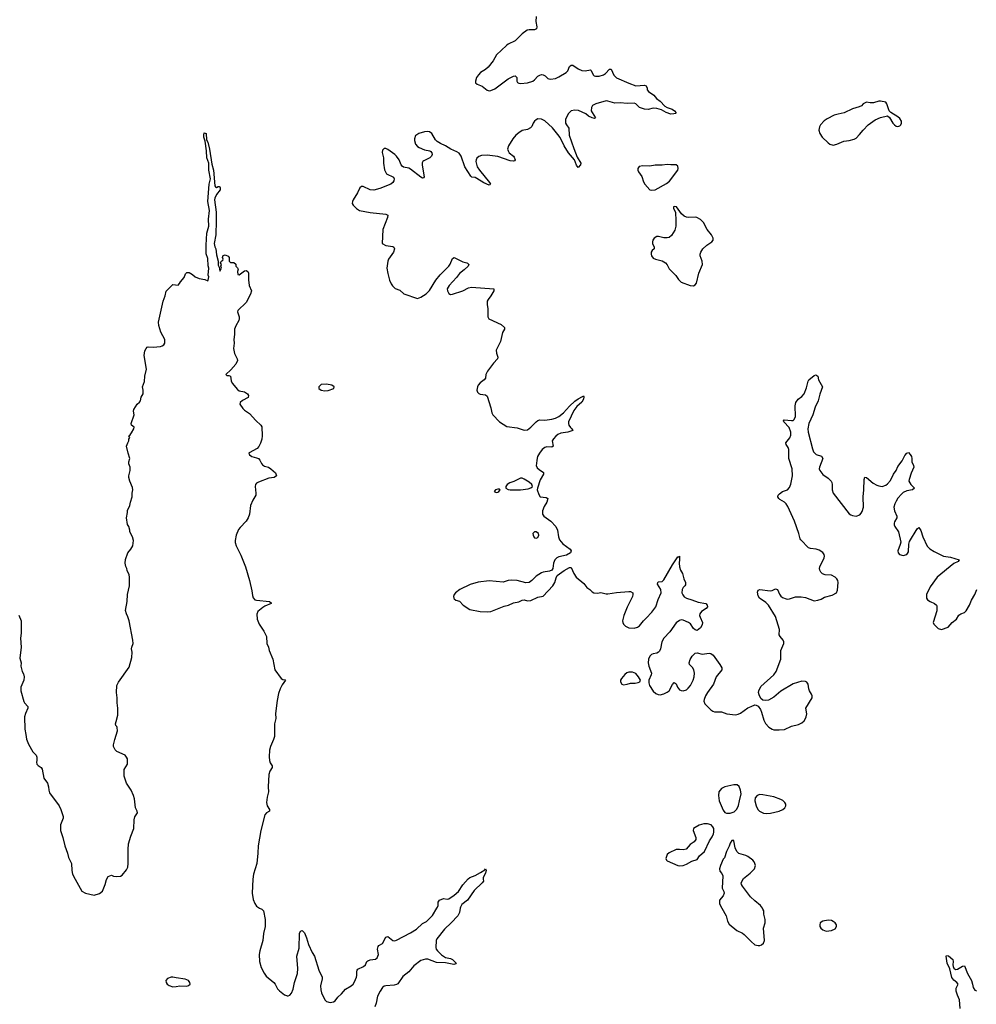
# Model space of a CAD drawing. Header units: inches. Extents: x 1603746 to 1744129, y 385869 to 533836.
# Tile 8 of 105: x 1636938 to 1647887, y 398899 to 410174. Entities that reach past the tile are written whole.
import ezdxf

# ---------------------------------------------------------------- set-up
doc = ezdxf.new("R2010")
doc.units = ezdxf.units.IN
doc.header["$MEASUREMENT"] = 0
for name, color, linetype in [('B6339', 7, 'Continuous'), ('B6349', 7, 'Continuous'), ('B6430', 7, 'Continuous'), ('B6440', 7, 'Continuous'), ('B6441', 7, 'Continuous')]:
    doc.layers.add(name, color=color, linetype=linetype)

msp = doc.modelspace()

# ---------------------------------------------------------------- linework, layer by layer
at = {"layer": 'B6339', "color": 6, "elevation": 300}
msp.add_lwpolyline([(1639682, 400000), (1639710, 399987), (1639729, 399970), (1639749, 399870), (1639746, 399790), (1639730, 399710), (1639722, 399630), (1639685, 399510), (1639677, 399470), (1639681, 399390), (1639702, 399322), (1639735, 399255), (1639759, 399219), (1639847, 399147), (1639861, 399130), (1639890, 399074), (1639910, 399052), (1639970, 399006), (1639990, 398998), (1640000, 398997)], dxfattribs=at)
msp.add_lwpolyline([(1638690, 399210), (1638670, 399209), (1638630, 399193), (1638612, 399170), (1638613, 399150), (1638627, 399130), (1638650, 399114), (1638690, 399100), (1638730, 399102), (1638772, 399112), (1638850, 399106), (1638870, 399113), (1638889, 399130), (1638887, 399150), (1638870, 399171), (1638830, 399188), (1638730, 399200)], close=True, dxfattribs=at)
at = {"layer": 'B6349', "color": 6}
for points, elevation in [([(1640000, 398997), (1640010, 398996), (1640030, 399005), (1640050, 399028), (1640069, 399071), (1640084, 399150), (1640117, 399250), (1640122, 399310), (1640110, 399450), (1640138, 399542), (1640141, 399710), (1640150, 399737), (1640170, 399743), (1640196, 399716), (1640219, 399659), (1640243, 399583), (1640287, 399490), (1640311, 399451), (1640361, 399290), (1640398, 399210), (1640400, 399190), (1640381, 399110), (1640384, 399064), (1640394, 399030), (1640430, 398951), (1640450, 398930), (1640490, 398920), (1640530, 398927), (1640550, 398940), (1640579, 398981), (1640621, 399019), (1640668, 399072), (1640731, 399110), (1640754, 399130), (1640770, 399155), (1640793, 399210), (1640798, 399230), (1640795, 399270), (1640801, 399290), (1640810, 399302), (1640874, 399330), (1640894, 399350), (1640912, 399388), (1640923, 399397), (1640950, 399409), (1641010, 399416), (1641028, 399432), (1641044, 399470), (1641034, 399530), (1641039, 399561), (1641048, 399572), (1641090, 399595), (1641130, 399669), (1641150, 399675), (1641209, 399629), (1641230, 399626), (1641250, 399633), (1641410, 399719), (1641479, 399761), (1641550, 399823), (1641593, 399847), (1641663, 399917), (1641712, 400000)], 300), ([(1641980, 400000), (1641970, 399950), (1641951, 399910), (1641877, 399830), (1641799, 399761), (1641712, 399650), (1641704, 399630), (1641702, 399550), (1641705, 399530), (1641719, 399510), (1641766, 399466), (1641810, 399435), (1641870, 399424), (1641890, 399412), (1641934, 399370), (1641930, 399361), (1641905, 399355), (1641813, 399373), (1641710, 399378), (1641610, 399417), (1641583, 399417), (1641530, 399400), (1641450, 399339), (1641390, 399271), (1641324, 399216), (1641266, 399134), (1641250, 399124), (1641223, 399117), (1641129, 399111), (1641110, 399106), (1641090, 399092), (1641062, 399050), (1641035, 398990), (1641017, 398910), (1641002, 398870)], 300), ([(1644976, 400000), (1645025, 399910), (1645039, 399850), (1645058, 399818), (1645144, 399744), (1645210, 399714), (1645230, 399699), (1645310, 399616), (1645350, 399581), (1645390, 399571), (1645410, 399571), (1645430, 399579), (1645450, 399598), (1645461, 399630), (1645450, 399770), (1645470, 399830), (1645471, 399870), (1645453, 399930), (1645453, 399970), (1645445, 399990), (1645438, 400000)], 400), ([(1647702, 398850), (1647695, 398950), (1647670, 399002), (1647655, 399050), (1647657, 399083), (1647679, 399130), (1647663, 399150), (1647630, 399175), (1647606, 399206), (1647585, 399305), (1647554, 399370), (1647541, 399450), (1647544, 399456), (1647570, 399452), (1647617, 399410), (1647622, 399390), (1647618, 399350), (1647620, 399330), (1647630, 399311), (1647650, 399299), (1647670, 399301), (1647730, 399336), (1647750, 399338), (1647784, 399250), (1647831, 399171), (1647845, 399130), (1647852, 399090), (1647870, 399060), (1647890, 399053)], 300)]:
    msp.add_lwpolyline(points, dxfattribs=dict(at, elevation=elevation))
at = {"layer": 'B6349', "color": 6, "elevation": 400}
msp.add_lwpolyline([(1646190, 399862), (1646131, 399850), (1646100, 399830), (1646094, 399810), (1646095, 399790), (1646107, 399770), (1646130, 399750), (1646170, 399737), (1646230, 399742), (1646270, 399764), (1646286, 399790), (1646286, 399810), (1646272, 399830), (1646250, 399848), (1646230, 399858)], close=True, dxfattribs=at)
at = {"layer": 'B6430', "color": 6, "elevation": 300}
msp.add_lwpolyline([(1636930, 403356), (1636955, 403290), (1636954, 403150), (1636947, 403090), (1636954, 402990), (1636941, 402861), (1636955, 402810), (1636951, 402770), (1636966, 402710), (1636982, 402682), (1636991, 402650), (1636984, 402610), (1636951, 402530), (1636951, 402490), (1636986, 402366), (1636994, 402350), (1637032, 402310), (1637032, 402290), (1637004, 402230), (1636994, 402190), (1636996, 402050), (1637010, 401990), (1637016, 401936), (1637037, 401877), (1637090, 401791), (1637127, 401750), (1637136, 401730), (1637136, 401690), (1637131, 401670), (1637136, 401650), (1637150, 401634), (1637183, 401610), (1637196, 401590), (1637215, 401490), (1637256, 401430), (1637267, 401390), (1637270, 401350), (1637280, 401320), (1637390, 401170), (1637410, 401131), (1637436, 401050), (1637436, 401030), (1637405, 400955), (1637404, 400890), (1637432, 400810), (1637453, 400713), (1637484, 400630), (1637498, 400578), (1637530, 400512), (1637534, 400430), (1637543, 400390), (1637572, 400330), (1637650, 400194), (1637690, 400170), (1637790, 400150), (1637852, 400168), (1637885, 400195), (1637917, 400270), (1637932, 400328), (1637950, 400361), (1637990, 400378), (1638010, 400366), (1638050, 400363), (1638090, 400365), (1638110, 400376), (1638161, 400439), (1638175, 400470), (1638179, 400510), (1638178, 400670), (1638184, 400736), (1638210, 400823), (1638244, 400910), (1638249, 401011), (1638256, 401044), (1638285, 401090), (1638281, 401110), (1638262, 401150), (1638253, 401250), (1638239, 401290), (1638213, 401350), (1638159, 401430), (1638132, 401510), (1638134, 401586), (1638171, 401650), (1638170, 401710), (1638162, 401730), (1638144, 401750), (1638050, 401794), (1638030, 401813), (1638012, 401850), (1638012, 401870), (1638026, 401930), (1638058, 402030), (1638054, 402070), (1638050, 402079), (1638037, 402090), (1638033, 402110), (1638044, 402136), (1638060, 402210), (1638060, 402290), (1638052, 402352), (1638054, 402410), (1638045, 402470), (1638049, 402550), (1638070, 402589), (1638190, 402759), (1638220, 402870), (1638227, 402930), (1638219, 402970), (1638221, 402990), (1638236, 403030), (1638234, 403070), (1638192, 403290), (1638177, 403337), (1638159, 403370), (1638149, 403410), (1638169, 403510), (1638172, 403590), (1638194, 403690), (1638196, 403790), (1638190, 403815), (1638167, 403867), (1638166, 403890), (1638152, 403912), (1638144, 403950), (1638150, 403991), (1638177, 404070), (1638210, 404110), (1638233, 404150), (1638239, 404210), (1638229, 404250), (1638199, 404310), (1638199, 404330), (1638189, 404369), (1638173, 404393), (1638161, 404470), (1638173, 404530), (1638170, 404554), (1638199, 404610), (1638206, 404650), (1638227, 404710), (1638224, 404750), (1638232, 404790), (1638230, 404818), (1638199, 404890), (1638189, 404930), (1638189, 404950), (1638204, 405010), (1638202, 405050), (1638189, 405089), (1638189, 405110), (1638199, 405150), (1638179, 405210), (1638162, 405290), (1638175, 405330), (1638188, 405350), (1638188, 405372), (1638198, 405390), (1638189, 405410), (1638202, 405418), (1638219, 405441), (1638244, 405490), (1638248, 405508), (1638218, 405530), (1638213, 405550), (1638249, 405649), (1638239, 405690), (1638244, 405710), (1638282, 405770), (1638310, 405792), (1638319, 405810), (1638329, 405850), (1638353, 405890), (1638353, 405930), (1638344, 405970), (1638366, 406030), (1638369, 406091), (1638389, 406170), (1638364, 406330), (1638370, 406382), (1638384, 406410), (1638397, 406423), (1638410, 406427), (1638465, 406425), (1638550, 406432), (1638570, 406438), (1638589, 406450), (1638601, 406470), (1638599, 406510), (1638554, 406594), (1638529, 406670), (1638526, 406710), (1638579, 406950), (1638602, 407010), (1638615, 407065), (1638690, 407142), (1638750, 407134), (1638768, 407152), (1638778, 407170), (1638819, 407221), (1638837, 407263), (1638850, 407278), (1638878, 407278), (1638916, 407256), (1638948, 407228), (1638991, 407210), (1639057, 407197), (1639090, 407183), (1639096, 407190), (1639101, 407230), (1639097, 407250), (1639101, 407330), (1639094, 407354), (1639090, 407438), (1639074, 407494), (1639072, 407590), (1639080, 407730), (1639104, 407810), (1639100, 407890), (1639110, 407990), (1639091, 408091), (1639108, 408292), (1639120, 408350), (1639102, 408450), (1639104, 408530), (1639080, 408590), (1639076, 408670), (1639061, 408781), (1639047, 408830), (1639045, 408850), (1639050, 408877), (1639071, 408870), (1639077, 408797), (1639090, 408771), (1639112, 408690), (1639138, 408518), (1639158, 408450), (1639173, 408273), (1639179, 408259), (1639190, 408252), (1639210, 408262), (1639222, 408262), (1639230, 408261), (1639234, 408250), (1639234, 408226), (1639190, 408172), (1639170, 408130), (1639167, 408110), (1639188, 407970), (1639188, 407870), (1639181, 407710), (1639165, 407610), (1639170, 407571), (1639181, 407550), (1639190, 407482), (1639209, 407410), (1639210, 407362), (1639221, 407341), (1639230, 407294), (1639248, 407330), (1639242, 407350), (1639248, 407370), (1639238, 407390), (1639240, 407400), (1639250, 407414), (1639262, 407418), (1639266, 407430), (1639258, 407450), (1639267, 407473), (1639290, 407482), (1639324, 407464), (1639334, 407450), (1639334, 407410), (1639350, 407394), (1639390, 407394), (1639410, 407374), (1639413, 407353), (1639430, 407334), (1639437, 407317), (1639432, 407290), (1639434, 407254), (1639450, 407252), (1639510, 407296), (1639530, 407301), (1639550, 407291), (1639557, 407270), (1639555, 407195), (1639563, 407130), (1639590, 407070), (1639581, 407030), (1639530, 406937), (1639435, 406845), (1639431, 406830), (1639451, 406771), (1639451, 406750), (1639446, 406730), (1639410, 406669), (1639398, 406630), (1639397, 406570), (1639388, 406510), (1639391, 406471), (1639386, 406410), (1639396, 406350), (1639426, 406290), (1639430, 406270), (1639412, 406230), (1639355, 406165), (1639299, 406110), (1639310, 406099), (1639330, 406098), (1639350, 406091), (1639359, 406039), (1639371, 406011), (1639430, 405937), (1639450, 405925), (1639510, 405913), (1639547, 405890), (1639557, 405870), (1639552, 405848), (1639488, 405812), (1639463, 405790), (1639456, 405770), (1639490, 405722), (1639510, 405703), (1639570, 405665), (1639642, 405582), (1639699, 405530), (1639709, 405510), (1639713, 405410), (1639708, 405370), (1639695, 405325), (1639674, 405286), (1639656, 405264), (1639566, 405214), (1639562, 405210), (1639567, 405190), (1639596, 405170), (1639650, 405156), (1639670, 405147), (1639687, 405130), (1639704, 405090), (1639716, 405076), (1639741, 405061), (1639786, 405050), (1639814, 405030), (1639866, 404986), (1639878, 404950), (1639851, 404930), (1639790, 404922), (1639670, 404876), (1639650, 404865), (1639638, 404850), (1639634, 404830), (1639642, 404750), (1639639, 404730), (1639606, 404670), (1639580, 404610), (1639568, 404510), (1639553, 404470), (1639530, 404430), (1639460, 404360), (1639444, 404336), (1639417, 404270), (1639405, 404210), (1639406, 404186), (1639416, 404150), (1639470, 404043), (1639524, 403910), (1639570, 403753), (1639594, 403634), (1639601, 403581), (1639610, 403553), (1639630, 403532), (1639650, 403526), (1639799, 403510), (1639815, 403495), (1639815, 403490), (1639743, 403457), (1639719, 403441), (1639664, 403396), (1639653, 403367), (1639657, 403310), (1639678, 403250), (1639732, 403170), (1639762, 403110), (1639767, 403030), (1639784, 402990), (1639792, 402950), (1639834, 402850), (1639859, 402730), (1639930, 402629), (1639950, 402618), (1639975, 402615), (1639979, 402610), (1639943, 402557), (1639918, 402510), (1639901, 402459), (1639884, 402376), (1639865, 402230), (1639869, 402170), (1639855, 402110), (1639854, 401966), (1639843, 401930), (1639808, 401852), (1639799, 401810), (1639793, 401733), (1639796, 401690), (1639803, 401663), (1639826, 401630), (1639829, 401610), (1639801, 401570), (1639788, 401530), (1639780, 401390), (1639786, 401330), (1639770, 401270), (1639764, 401210), (1639771, 401170), (1639799, 401130), (1639797, 401110), (1639763, 401090), (1639745, 401070), (1639697, 400890), (1639667, 400713), (1639665, 400630), (1639651, 400510), (1639615, 400390), (1639607, 400333), (1639599, 400170), (1639610, 400098), (1639630, 400052), (1639650, 400024), (1639670, 400006), (1639682, 400000)], dxfattribs=at)
at = {"layer": 'B6440', "color": 6}
for points, elevation in [([(1642678, 410000), (1642607, 409933), (1642530, 409893), (1642510, 409878), (1642396, 409770), (1642356, 409704), (1642301, 409630), (1642270, 409602), (1642213, 409567), (1642190, 409544), (1642168, 409510), (1642155, 409470), (1642154, 409450), (1642174, 409434), (1642230, 409411), (1642290, 409368), (1642310, 409360), (1642330, 409361), (1642377, 409383), (1642530, 409496), (1642590, 409527), (1642610, 409530), (1642621, 409521), (1642628, 409510), (1642629, 409470), (1642636, 409456), (1642650, 409445), (1642670, 409442), (1642750, 409450), (1642810, 409469), (1642830, 409484), (1642870, 409528), (1642890, 409540), (1642910, 409545), (1642930, 409543), (1642952, 409532), (1642982, 409502), (1642995, 409495), (1643012, 409492), (1643070, 409501), (1643110, 409518), (1643193, 409567), (1643211, 409589), (1643230, 409636), (1643250, 409654), (1643270, 409653), (1643329, 409610), (1643371, 409591), (1643410, 409589), (1643470, 409601), (1643480, 409590), (1643502, 409542), (1643512, 409532), (1643530, 409526), (1643570, 409527), (1643619, 409541), (1643642, 409558), (1643690, 409606), (1643706, 409606), (1643737, 409537), (1643770, 409509), (1643910, 409446), (1643990, 409417), (1644090, 409425), (1644110, 409416), (1644120, 409390), (1644121, 409370), (1644133, 409350), (1644196, 409310), (1644226, 409270), (1644270, 409240), (1644322, 409182), (1644347, 409167), (1644405, 409150), (1644432, 409130), (1644452, 409108), (1644442, 409098), (1644426, 409094), (1644390, 409093), (1644336, 409110), (1644282, 409142), (1644230, 409157), (1644190, 409159), (1644130, 409146), (1644090, 409148), (1644030, 409170), (1643990, 409209), (1643970, 409219), (1643890, 409213), (1643810, 409220), (1643750, 409217), (1643670, 409242), (1643650, 409243), (1643533, 409210), (1643494, 409190), (1643482, 409170), (1643480, 409130), (1643489, 409109), (1643528, 409050), (1643516, 409044), (1643489, 409050), (1643450, 409070), (1643416, 409096), (1643334, 409134), (1643290, 409139), (1643249, 409130), (1643219, 409101), (1643191, 409050), (1643184, 409030), (1643186, 408990), (1643195, 408970), (1643224, 408930), (1643228, 408850), (1643279, 408699), (1643319, 408599), (1643362, 408530), (1643358, 408510), (1643330, 408481), (1643310, 408508), (1643287, 408567), (1643220, 408650), (1643169, 408730), (1643124, 408824), (1643099, 408859), (1643036, 408936), (1642950, 409016), (1642910, 409036), (1642870, 409038), (1642850, 409028), (1642831, 409010), (1642816, 408990), (1642799, 408950), (1642786, 408934), (1642750, 408918), (1642690, 408903), (1642650, 408879), (1642616, 408850), (1642581, 408810), (1642533, 408730), (1642522, 408690), (1642528, 408670), (1642542, 408650), (1642591, 408611), (1642599, 408599), (1642609, 408570), (1642602, 408558), (1642588, 408552), (1642550, 408556), (1642410, 408606), (1642290, 408621), (1642222, 408618), (1642193, 408607), (1642171, 408589), (1642162, 408570), (1642160, 408550), (1642175, 408490), (1642199, 408450), (1642315, 408310), (1642326, 408290), (1642319, 408281), (1642310, 408280), (1642250, 408307), (1642170, 408355), (1642150, 408365), (1642112, 408372), (1642100, 408380), (1642031, 408490), (1641990, 408612), (1641967, 408647), (1641942, 408662), (1641872, 408692), (1641811, 408730), (1641755, 408755), (1641717, 408777), (1641698, 408798), (1641655, 408870), (1641630, 408888), (1641610, 408893), (1641570, 408889), (1641508, 408870), (1641483, 408857), (1641470, 408846), (1641457, 408810), (1641457, 408790), (1641469, 408750), (1641490, 408723), (1641510, 408709), (1641570, 408685), (1641633, 408673), (1641645, 408665), (1641656, 408650), (1641658, 408630), (1641652, 408610), (1641634, 408590), (1641563, 408557), (1641552, 408548), (1641546, 408534), (1641545, 408510), (1641565, 408395), (1641566, 408374), (1641558, 408362), (1641550, 408359), (1641530, 408371), (1641410, 408463), (1641390, 408474), (1641330, 408486), (1641315, 408495), (1641304, 408510), (1641281, 408570), (1641250, 408611), (1641230, 408630), (1641150, 408689), (1641130, 408697), (1641110, 408697), (1641090, 408678), (1641087, 408653), (1641101, 408590), (1641103, 408530), (1641115, 408455), (1641123, 408430), (1641138, 408410), (1641216, 408370), (1641223, 408350), (1641220, 408330), (1641210, 408310), (1641186, 408290), (1641059, 408241), (1640990, 408220), (1640950, 408227), (1640870, 408262), (1640850, 408265), (1640830, 408250), (1640803, 408190), (1640754, 408110), (1640746, 408090), (1640745, 408070), (1640756, 408050), (1640792, 408010), (1640827, 407987), (1640950, 407964), (1641128, 407948), (1641150, 407936), (1641149, 407910), (1641094, 407770), (1641088, 407610), (1641129, 407589), (1641210, 407576), (1641219, 407570), (1641227, 407550), (1641217, 407510), (1641159, 407430), (1641151, 407410), (1641141, 407330), (1641151, 407269), (1641172, 407190), (1641190, 407149), (1641206, 407126), (1641237, 407097), (1641290, 407075), (1641334, 407034), (1641490, 406981), (1641530, 406996), (1641590, 407035), (1641630, 407072), (1641702, 407190), (1641749, 407251), (1641850, 407350), (1641866, 407374), (1641890, 407438), (1641910, 407449), (1642010, 407401), (1642055, 407390), (1642065, 407385), (1642077, 407370), (1642070, 407350), (1642027, 407310), (1641970, 407267), (1641938, 407222), (1641852, 407130), (1641832, 407090), (1641834, 407070), (1641850, 407039), (1641870, 407028), (1641890, 407030), (1642010, 407069), (1642076, 407104), (1642108, 407112), (1642363, 407090), (1642363, 407070), (1642330, 407010), (1642298, 406970), (1642290, 406950), (1642287, 406910), (1642295, 406865), (1642297, 406770), (1642309, 406749), (1642450, 406682), (1642485, 406650), (1642488, 406630), (1642462, 406590), (1642440, 406490), (1642392, 406390), (1642394, 406354), (1642412, 406310), (1642408, 406290), (1642361, 406239), (1642291, 406149), (1642275, 406110), (1642268, 406070), (1642255, 406050), (1642210, 406016), (1642186, 405990), (1642176, 405970), (1642170, 405930), (1642176, 405910), (1642193, 405893), (1642210, 405886), (1642270, 405877), (1642290, 405864), (1642331, 405730), (1642341, 405670), (1642354, 405650), (1642428, 405568), (1642515, 405515), (1642630, 405500), (1642710, 405475), (1642750, 405477), (1642790, 405507), (1642850, 405568), (1642870, 405584), (1642890, 405593), (1642948, 405588), (1643030, 405598), (1643070, 405610), (1643110, 405630), (1643161, 405670), (1643230, 405748), (1643290, 405807), (1643330, 405833), (1643381, 405859), (1643390, 405868), (1643396, 405856), (1643391, 405830), (1643370, 405795), (1643315, 405745), (1643282, 405698), (1643221, 405570), (1643218, 405550), (1643222, 405530), (1643242, 405502), (1643258, 405490), (1643268, 405470), (1643210, 405450), (1643130, 405437), (1643098, 405422), (1643075, 405405), (1643046, 405374), (1643034, 405350), (1643044, 405290), (1643030, 405280), (1642970, 405283), (1642950, 405276), (1642918, 405250), (1642887, 405210), (1642866, 405170), (1642856, 405130), (1642852, 405092), (1642851, 405070), (1642862, 405042), (1642883, 405023), (1642932, 404990), (1642932, 404970), (1642896, 404904), (1642864, 404810), (1642862, 404790), (1642878, 404738), (1642896, 404710), (1642963, 404703), (1642984, 404690), (1642973, 404650), (1642942, 404598), (1642922, 404550), (1642923, 404510), (1642938, 404490), (1643018, 404430), (1643073, 404370), (1643094, 404330), (1643104, 404250), (1643117, 404217), (1643155, 404170), (1643237, 404110), (1643248, 404090), (1643242, 404070), (1643197, 404043), (1643110, 404023), (1643084, 404010), (1643064, 403990), (1643054, 403970), (1643047, 403950), (1643041, 403890), (1643027, 403870), (1643003, 403857), (1642930, 403848), (1642910, 403839), (1642850, 403800), (1642799, 403750), (1642770, 403730), (1642730, 403724), (1642633, 403750), (1642570, 403757), (1642530, 403752), (1642470, 403734), (1642310, 403746), (1642186, 403734), (1642095, 403705), (1641977, 403650), (1641926, 403610), (1641912, 403590), (1641904, 403570), (1641905, 403550), (1641910, 403540), (1641930, 403526), (1641970, 403515), (1642015, 403470), (1642090, 403418), (1642210, 403396), (1642290, 403392), (1642330, 403397), (1642484, 403456), (1642534, 403470), (1642590, 403496), (1642650, 403507), (1642690, 403525), (1642710, 403529), (1642750, 403520), (1642790, 403523), (1642870, 403559), (1642930, 403574), (1643041, 403690), (1643062, 403730), (1643077, 403783), (1643091, 403809), (1643170, 403868), (1643230, 403901), (1643250, 403902), (1643280, 403830), (1643307, 403790), (1643396, 403716), (1643430, 403672), (1643462, 403650), (1643490, 403623), (1643511, 403611), (1643550, 403606), (1643590, 403613), (1643650, 403598), (1643670, 403598), (1643770, 403615), (1643910, 403627), (1643930, 403624), (1643954, 403610), (1643956, 403590), (1643952, 403570), (1643892, 403448), (1643853, 403350), (1643837, 403290), (1643840, 403270), (1643849, 403250), (1643870, 403228), (1643910, 403209), (1643970, 403204), (1644010, 403217), (1644030, 403232), (1644076, 403290), (1644110, 403320), (1644173, 403390), (1644218, 403450), (1644246, 403534), (1644279, 403610), (1644275, 403650), (1644239, 403710), (1644241, 403730), (1644250, 403735), (1644290, 403740), (1644310, 403758), (1644408, 403930), (1644470, 404022), (1644478, 404022), (1644490, 404031), (1644491, 403991), (1644486, 403950), (1644488, 403908), (1644501, 403870), (1644525, 403830), (1644541, 403770), (1644559, 403730), (1644557, 403703), (1644550, 403690), (1644530, 403670), (1644522, 403650), (1644518, 403610), (1644526, 403586), (1644544, 403564), (1644568, 403548), (1644630, 403532), (1644705, 403505), (1644790, 403490), (1644807, 403470), (1644809, 403450), (1644796, 403430), (1644743, 403397), (1644723, 403370), (1644720, 403350), (1644725, 403330), (1644752, 403270), (1644750, 403243), (1644730, 403208), (1644690, 403181), (1644670, 403185), (1644650, 403202), (1644614, 403254), (1644592, 403272), (1644530, 403298), (1644510, 403302), (1644490, 403294), (1644450, 403266), (1644378, 403162), (1644310, 403093), (1644289, 403050), (1644272, 402968), (1644259, 402941), (1644250, 402930), (1644230, 402920), (1644190, 402912), (1644170, 402903), (1644150, 402885), (1644135, 402850), (1644131, 402810), (1644139, 402770), (1644170, 402690), (1644166, 402670), (1644139, 402610), (1644138, 402578), (1644146, 402550), (1644190, 402484), (1644217, 402457), (1644245, 402445), (1644270, 402444), (1644310, 402453), (1644350, 402473), (1644370, 402490), (1644410, 402560), (1644430, 402582), (1644450, 402568), (1644465, 402530), (1644490, 402501), (1644510, 402491), (1644530, 402489), (1644570, 402501), (1644590, 402517), (1644617, 402550), (1644645, 402610), (1644656, 402650), (1644661, 402690), (1644655, 402730), (1644637, 402757), (1644606, 402790), (1644600, 402810), (1644612, 402848), (1644634, 402886), (1644670, 402920), (1644690, 402923), (1644750, 402910), (1644830, 402918), (1644850, 402915), (1644875, 402895), (1644951, 402790), (1644974, 402750), (1644974, 402730), (1644911, 402649), (1644877, 402563), (1644810, 402470), (1644787, 402430), (1644773, 402390), (1644769, 402369), (1644778, 402338), (1644850, 402269), (1644870, 402254), (1644890, 402247), (1644970, 402249), (1645030, 402226), (1645130, 402214), (1645160, 402220), (1645187, 402233), (1645270, 402295), (1645310, 402308), (1645350, 402327), (1645366, 402326), (1645390, 402312), (1645416, 402276), (1645430, 402245), (1645453, 402153), (1645474, 402114), (1645512, 402072), (1645551, 402050), (1645570, 402043), (1645630, 402040), (1645690, 402045), (1645770, 402085), (1645850, 402102), (1645890, 402123), (1645915, 402145), (1645933, 402170), (1645941, 402190), (1645946, 402226), (1645937, 402290), (1646007, 402410), (1646008, 402430), (1646002, 402450), (1645976, 402490), (1645969, 402510), (1645964, 402564), (1645947, 402587), (1645930, 402596), (1645890, 402598), (1645790, 402570), (1645650, 402483), (1645570, 402417), (1645510, 402383), (1645470, 402376), (1645442, 402382), (1645421, 402401), (1645401, 402441), (1645395, 402470), (1645397, 402490), (1645421, 402539), (1645569, 402671), (1645597, 402710), (1645651, 402850), (1645651, 402950), (1645685, 403030), (1645685, 403050), (1645675, 403070), (1645640, 403110), (1645631, 403130), (1645635, 403190), (1645590, 403338), (1645510, 403469), (1645478, 403498), (1645407, 403550), (1645390, 403578), (1645382, 403618), (1645390, 403641), (1645410, 403648), (1645526, 403634), (1645550, 403639), (1645590, 403658), (1645610, 403648), (1645634, 403594), (1645650, 403572), (1645670, 403558), (1645710, 403542), (1645730, 403539), (1645750, 403542), (1645817, 403563), (1645883, 403563), (1645930, 403556), (1646030, 403520), (1646074, 403526), (1646110, 403538), (1646150, 403559), (1646237, 403583), (1646285, 403610), (1646299, 403641), (1646305, 403730), (1646302, 403750), (1646290, 403772), (1646270, 403791), (1646231, 403811), (1646158, 403818), (1646128, 403828), (1646107, 403847), (1646097, 403870), (1646093, 403890), (1646095, 403910), (1646145, 404010), (1646150, 404030), (1646146, 404050), (1646130, 404073), (1646090, 404098), (1646053, 404110), (1645990, 404118), (1645966, 404126), (1645878, 404218), (1645870, 404230), (1645855, 404290), (1645804, 404430), (1645730, 404600), (1645710, 404630), (1645690, 404648), (1645638, 404678), (1645625, 404690), (1645615, 404710), (1645618, 404730), (1645634, 404746), (1645670, 404769), (1645725, 404790), (1645750, 404816), (1645764, 404856), (1645782, 404950), (1645778, 405030), (1645742, 405150), (1645742, 405250), (1645734, 405274), (1645709, 405310), (1645705, 405330), (1645753, 405387), (1645763, 405417), (1645764, 405450), (1645744, 405504), (1645682, 405570), (1645681, 405579), (1645686, 405590), (1645770, 405582), (1645790, 405585), (1645803, 405597), (1645816, 405630), (1645812, 405750), (1645820, 405790), (1645847, 405830), (1645890, 405860), (1645916, 405890), (1645942, 405958), (1645964, 406036), (1645971, 406049), (1646030, 406099), (1646050, 406105), (1646073, 406093), (1646079, 406050), (1646125, 405970), (1646095, 405885), (1646078, 405810), (1646042, 405738), (1646014, 405650), (1645970, 405550), (1645959, 405490), (1645964, 405450), (1646010, 405259), (1646024, 405224), (1646054, 405194), (1646115, 405175), (1646129, 405150), (1646092, 405050), (1646090, 405030), (1646095, 405010), (1646130, 404964), (1646190, 404924), (1646226, 404890), (1646234, 404874), (1646237, 404850), (1646236, 404790), (1646250, 404751), (1646430, 404517), (1646450, 404503), (1646470, 404495), (1646510, 404488), (1646555, 404505), (1646570, 404521), (1646580, 404540), (1646595, 404590), (1646591, 404710), (1646601, 404790), (1646603, 404910), (1646610, 404935), (1646630, 404930), (1646705, 404865), (1646750, 404844), (1646770, 404836), (1646810, 404830), (1646850, 404843), (1646870, 404858), (1646903, 404897), (1646939, 404970), (1646968, 405012), (1646990, 405057), (1647037, 405123), (1647070, 405185), (1647090, 405211), (1647110, 405216), (1647130, 405196), (1647146, 405170), (1647150, 405150), (1647147, 405110), (1647169, 405070), (1647171, 405050), (1647140, 404980), (1647117, 404910), (1647116, 404890), (1647124, 404870), (1647139, 404850), (1647180, 404810), (1647158, 404790), (1647090, 404777), (1647050, 404758), (1647030, 404742), (1646990, 404695), (1646970, 404661), (1646953, 404630), (1646942, 404590), (1646950, 404550), (1646978, 404490), (1646979, 404470), (1646950, 404424), (1646945, 404410), (1646947, 404390), (1646955, 404370), (1646995, 404310), (1647021, 404190), (1647017, 404163), (1646988, 404090), (1646991, 404070), (1647008, 404048), (1647050, 404039), (1647090, 404049), (1647100, 404060), (1647110, 404081), (1647113, 404167), (1647123, 404197), (1647210, 404345), (1647230, 404359), (1647250, 404324), (1647275, 404250), (1647326, 404146), (1647353, 404113), (1647403, 404083), (1647511, 404030), (1647590, 404020), (1647691, 403990), (1647679, 403970), (1647630, 403947), (1647438, 403790), (1647360, 403680), (1647318, 403590), (1647317, 403550), (1647330, 403530), (1647358, 403510), (1647410, 403488), (1647430, 403470), (1647436, 403456), (1647435, 403405), (1647393, 403270), (1647400, 403250), (1647450, 403201), (1647490, 403189), (1647564, 403217), (1647611, 403269), (1647659, 403310), (1647686, 403354), (1647709, 403371), (1647750, 403387), (1647770, 403404), (1647810, 403470), (1647833, 403527), (1647870, 403590), (1647893, 403650)], 400), ([(1645438, 400000), (1645415, 400030), (1645350, 400082), (1645303, 400130), (1645212, 400250), (1645200, 400270), (1645196, 400290), (1645222, 400338), (1645300, 400400), (1645349, 400450), (1645358, 400490), (1645352, 400512), (1645346, 400530), (1645330, 400550), (1645270, 400591), (1645250, 400603), (1645170, 400627), (1645147, 400647), (1645125, 400690), (1645113, 400770), (1645110, 400775), (1645090, 400775), (1645070, 400742), (1645060, 400710), (1645029, 400650), (1645003, 400577), (1644990, 400559), (1644958, 400490), (1644946, 400450), (1644950, 400422), (1644975, 400395), (1644985, 400370), (1644978, 400230), (1644998, 400190), (1645002, 400170), (1644990, 400139), (1644948, 400090), (1644948, 400050), (1644976, 400000)], 400), ([(1641712, 400000), (1641718, 400010), (1641727, 400030), (1641726, 400070), (1641741, 400090), (1641790, 400109), (1641830, 400102), (1641850, 400108), (1641912, 400148), (1641961, 400190), (1642010, 400265), (1642070, 400337), (1642089, 400350), (1642150, 400374), (1642213, 400407), (1642261, 400439), (1642270, 400450), (1642276, 400436), (1642270, 400401), (1642243, 400350), (1642241, 400330), (1642248, 400310), (1642232, 400290), (1642138, 400202), (1642062, 400090), (1642000, 400040), (1641982, 400010), (1641980, 400000)], 300)]:
    msp.add_lwpolyline(points, dxfattribs=dict(at, elevation=elevation))
for points, elevation in [([(1646790, 409241), (1646770, 409241), (1646710, 409221), (1646670, 409222), (1646630, 409230), (1646593, 409210), (1646573, 409187), (1646546, 409174), (1646468, 409152), (1646374, 409106), (1646307, 409093), (1646261, 409079), (1646180, 409040), (1646144, 409016), (1646104, 408970), (1646092, 408948), (1646086, 408910), (1646097, 408870), (1646124, 408830), (1646190, 408763), (1646210, 408748), (1646250, 408736), (1646290, 408747), (1646370, 408782), (1646430, 408789), (1646490, 408804), (1646510, 408818), (1646550, 408859), (1646590, 408910), (1646650, 408970), (1646730, 409025), (1646790, 409055), (1646871, 409071), (1646894, 409054), (1646933, 408990), (1646950, 408971), (1646970, 408956), (1646990, 408951), (1647010, 408957), (1647023, 408970), (1647032, 408990), (1647031, 409010), (1647010, 409044), (1646990, 409062), (1646909, 409109), (1646889, 409129), (1646864, 409210), (1646850, 409230)], 500), ([(1644350, 408517), (1644290, 408507), (1644210, 408506), (1644150, 408498), (1644070, 408501), (1644029, 408491), (1644019, 408481), (1644011, 408470), (1644012, 408450), (1644021, 408430), (1644058, 408378), (1644078, 408318), (1644093, 408290), (1644150, 408226), (1644170, 408220), (1644210, 408227), (1644341, 408299), (1644375, 408325), (1644471, 408450), (1644475, 408470), (1644470, 408497), (1644450, 408510), (1644390, 408510)], 500), ([(1644430, 408035), (1644422, 408030), (1644422, 408010), (1644443, 407970), (1644449, 407869), (1644448, 407810), (1644437, 407763), (1644399, 407701), (1644370, 407680), (1644350, 407676), (1644310, 407677), (1644248, 407692), (1644229, 407691), (1644199, 407670), (1644186, 407650), (1644181, 407630), (1644182, 407610), (1644200, 407570), (1644200, 407550), (1644178, 407530), (1644165, 407510), (1644165, 407490), (1644170, 407470), (1644190, 407442), (1644215, 407430), (1644292, 407412), (1644329, 407389), (1644347, 407367), (1644370, 407322), (1644446, 407246), (1644478, 407198), (1644509, 407169), (1644610, 407131), (1644650, 407127), (1644670, 407139), (1644685, 407155), (1644710, 407270), (1644752, 407370), (1644748, 407410), (1644727, 407470), (1644727, 407490), (1644735, 407510), (1644758, 407550), (1644804, 407590), (1644860, 407630), (1644874, 407650), (1644875, 407670), (1644856, 407710), (1644805, 407770), (1644763, 407850), (1644730, 407884), (1644689, 407909), (1644670, 407912), (1644590, 407910), (1644570, 407912), (1644544, 407924), (1644512, 407950), (1644455, 408030)], 500), ([(1640450, 405999), (1640390, 405996), (1640379, 405990), (1640362, 405970), (1640362, 405950), (1640387, 405930), (1640430, 405925), (1640470, 405928), (1640532, 405950), (1640539, 405970), (1640512, 405990)], 400), ([(1642670, 404924), (1642594, 404886), (1642548, 404870), (1642516, 404850), (1642501, 404830), (1642503, 404810), (1642530, 404794), (1642550, 404789), (1642590, 404789), (1642670, 404791), (1642757, 404803), (1642788, 404812), (1642807, 404830), (1642801, 404850), (1642770, 404878), (1642710, 404914), (1642690, 404923)], 400), ([(1642410, 404799), (1642383, 404790), (1642367, 404770), (1642390, 404760), (1642410, 404764), (1642421, 404770), (1642438, 404790), (1642430, 404798)], 400), ([(1642850, 404310), (1642830, 404310), (1642812, 404290), (1642813, 404270), (1642821, 404250), (1642830, 404239), (1642850, 404236), (1642870, 404246), (1642880, 404270), (1642876, 404290)], 400), ([(1643910, 402703), (1643886, 402694), (1643864, 402676), (1643824, 402630), (1643815, 402610), (1643815, 402590), (1643830, 402564), (1643850, 402557), (1643890, 402566), (1643930, 402576), (1643984, 402576), (1644018, 402582), (1644036, 402590), (1644042, 402610), (1644021, 402650), (1643990, 402685), (1643950, 402703)], 400), ([(1645110, 401412), (1645010, 401390), (1644970, 401370), (1644941, 401330), (1644936, 401290), (1644943, 401230), (1644990, 401121), (1645010, 401095), (1645026, 401087), (1645070, 401087), (1645117, 401103), (1645146, 401134), (1645166, 401174), (1645175, 401230), (1645196, 401310), (1645189, 401349), (1645171, 401391), (1645150, 401410)], 400), ([(1645410, 401300), (1645379, 401290), (1645356, 401264), (1645351, 401230), (1645368, 401172), (1645388, 401128), (1645404, 401110), (1645450, 401088), (1645490, 401083), (1645530, 401088), (1645630, 401109), (1645674, 401130), (1645697, 401150), (1645706, 401170), (1645706, 401190), (1645696, 401210), (1645672, 401232), (1645650, 401245), (1645570, 401274), (1645443, 401297)], 400), ([(1644810, 400967), (1644770, 400967), (1644714, 400950), (1644670, 400925), (1644651, 400910), (1644647, 400890), (1644678, 400810), (1644675, 400785), (1644659, 400761), (1644610, 400729), (1644566, 400674), (1644530, 400667), (1644488, 400672), (1644450, 400670), (1644370, 400632), (1644350, 400613), (1644333, 400570), (1644341, 400550), (1644350, 400543), (1644470, 400490), (1644494, 400486), (1644530, 400489), (1644570, 400504), (1644630, 400539), (1644690, 400557), (1644720, 400600), (1644775, 400650), (1644834, 400770), (1644864, 400816), (1644880, 400850), (1644884, 400870), (1644882, 400910), (1644872, 400932), (1644854, 400954)], 400)]:
    msp.add_lwpolyline(points, close=True, dxfattribs=dict(at, elevation=elevation))
at = {"layer": 'B6441', "color": 6, "elevation": 400}
msp.add_lwpolyline([(1642850, 410210), (1642846, 410154), (1642855, 410090), (1642852, 410068), (1642830, 410059), (1642770, 410059), (1642747, 410053), (1642689, 410010), (1642678, 410000)], dxfattribs=at)

doc.saveas('drawing.dxf')
